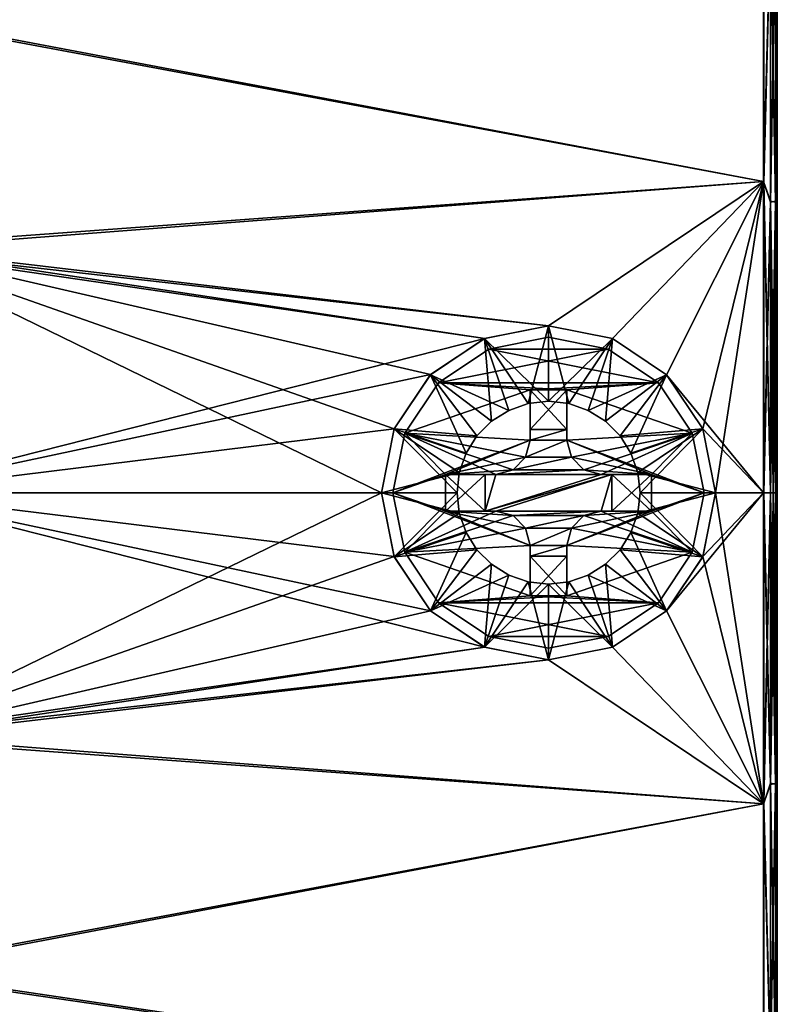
# Model space of a CAD drawing. Header units: millimetres. Extents: x -55 to 125, y -37 to 29.
# Tile 68 of 74: x 108 to 125, y -15 to 6. Entities that reach past the tile are written whole.
import ezdxf

# ---------------------------------------------------------------- set-up
doc = ezdxf.new("R2010")
doc.units = ezdxf.units.MM
doc.header["$LTSCALE"] = 33.374815
for name, color, linetype in [('461', 7, 'CONTINUOUS'), ('464', 7, 'CONTINUOUS'), ('465', 7, 'CONTINUOUS'), ('490', 7, 'CONTINUOUS'), ('491', 7, 'CONTINUOUS'), ('492', 7, 'CONTINUOUS'), ('493', 7, 'CONTINUOUS'), ('494', 7, 'CONTINUOUS'), ('495', 7, 'CONTINUOUS'), ('496', 7, 'CONTINUOUS'), ('497', 7, 'CONTINUOUS'), ('499', 7, 'CONTINUOUS'), ('500', 7, 'CONTINUOUS'), ('501', 7, 'CONTINUOUS'), ('502', 7, 'CONTINUOUS'), ('503', 7, 'CONTINUOUS'), ('504', 7, 'CONTINUOUS'), ('505', 7, 'CONTINUOUS'), ('506', 7, 'CONTINUOUS'), ('507', 7, 'CONTINUOUS'), ('508', 7, 'CONTINUOUS'), ('509', 7, 'CONTINUOUS'), ('510', 7, 'CONTINUOUS')]:
    doc.layers.add(name, color=color, linetype=linetype)

msp = doc.modelspace()

# ---------------------------------------------------------------- linework, layer by layer
at = {"layer": '461', "color": 250, "linetype": 'Continuous', "true_color": 0x2f3335}
for points in [[(125, 9.362, 27.748), (125, 9.184, 29.613), (125, 2.853, 30.025), (125, 9.362, 27.748)], [(125, 2.853, -30.025), (125, 9.184, -29.613), (125, 9.362, -27.748), (125, 2.853, -30.025)], [(125, 9.184, 29.613), (125, 2.739, 31.707), (125, 2.853, 30.025), (125, 9.184, 29.613)], [(125, 2.739, -31.707), (125, 9.184, -29.613), (125, 2.853, -30.025), (125, 2.739, -31.707)], [(125, 2.739, 31.707), (125, -4, 32.416), (125, 2.853, 30.025), (125, 2.739, 31.707)], [(125, 2.853, 30.025), (125, -4, 32.416), (125, -4, 30.797), (125, 2.853, 30.025)], [(125, -4, -30.797), (125, 2.739, -31.707), (125, 2.853, -30.025), (125, -4, -30.797)], [(125, -4, -32.416), (125, 2.739, -31.707), (125, -4, -30.797), (125, -4, -32.416)], [(125, -4, 30.797), (125, -10.739, 31.707), (125, -10.853, 30.025), (125, -4, 30.797)], [(125, -4, 32.416), (125, -10.739, 31.707), (125, -4, 30.797), (125, -4, 32.416)], [(125, -4, -32.416), (125, -4, -30.797), (125, -10.853, -30.025), (125, -4, -32.416)], [(125, -10.739, -31.707), (125, -4, -32.416), (125, -10.853, -30.025), (125, -10.739, -31.707)], [(125, -10.739, 31.707), (125, -17.184, 29.613), (125, -10.853, 30.025), (125, -10.739, 31.707)], [(125, -17.184, -29.613), (125, -10.739, -31.707), (125, -10.853, -30.025), (125, -17.184, -29.613)], [(125, -10.853, 30.025), (125, -17.184, 29.613), (125, -17.362, 27.748), (125, -10.853, 30.025)], [(125, -17.362, -27.748), (125, -17.184, -29.613), (125, -10.853, -30.025), (125, -17.362, -27.748)]]:
    msp.add_3dface(points, dxfattribs=at)
at = {"layer": '464', "color": 250, "linetype": 'Continuous', "true_color": 0x2f3335}
for points in [[(105.297, -4, 32.546), (105.297, -9.381, 32.098), (116.35, -4, 32.643), (105.297, -4, 32.546)], [(116.35, -4, 32.643), (105.297, -9.381, 32.098), (116.627, -5.395, 32.615), (116.35, -4, 32.643)], [(105.297, -4, -32.546), (116.35, -4, -32.643), (116.627, -5.395, -32.615), (105.297, -4, -32.546)], [(105.297, -9.307, -32.111), (105.297, -4, -32.546), (118.606, -7.373, -32.488), (105.297, -9.307, -32.111)], [(118.606, -7.373, -32.488), (105.297, -4, -32.546), (117.42, -6.582, -32.55), (118.606, -7.373, -32.488)], [(117.42, -6.582, -32.55), (105.297, -4, -32.546), (116.627, -5.395, -32.615), (117.42, -6.582, -32.55)], [(124.697, -4, 32.716), (122.581, -6.58, 32.595), (124.697, -10.802, 32.001), (124.697, -4, 32.716)], [(123.373, -5.394, 32.674), (122.581, -6.58, 32.595), (124.697, -4, 32.716), (123.373, -5.394, 32.674)], [(123.65, -4, 32.706), (123.373, -5.394, 32.674), (124.697, -4, 32.716), (123.65, -4, 32.706)], [(123.65, -4, -32.706), (124.697, -10.802, -32.001), (123.373, -5.394, -32.674), (123.65, -4, -32.706)], [(124.697, -4, -32.716), (124.697, -10.802, -32.001), (123.65, -4, -32.706), (124.697, -4, -32.716)], [(116.627, -5.395, 32.615), (105.297, -9.381, 32.098), (117.42, -6.582, 32.55), (116.627, -5.395, 32.615)], [(123.373, -5.394, -32.674), (124.697, -10.802, -32.001), (122.581, -6.58, -32.595), (123.373, -5.394, -32.674)], [(117.42, -6.582, 32.55), (105.297, -9.381, 32.098), (118.606, -7.373, 32.488), (117.42, -6.582, 32.55)], [(122.581, -6.58, 32.595), (121.395, -7.373, 32.512), (124.697, -10.802, 32.001), (122.581, -6.58, 32.595)], [(122.581, -6.58, -32.595), (124.697, -10.802, -32.001), (121.395, -7.373, -32.512), (122.581, -6.58, -32.595)], [(120, -7.65, -32.47), (105.297, -9.307, -32.111), (118.606, -7.373, -32.488), (120, -7.65, -32.47)], [(118.606, -7.373, 32.488), (105.297, -9.381, 32.098), (120, -7.65, 32.47), (118.606, -7.373, 32.488)], [(121.395, -7.373, 32.512), (120, -7.65, 32.47), (124.697, -10.802, 32.001), (121.395, -7.373, 32.512)], [(121.395, -7.373, -32.512), (124.697, -10.802, -32.001), (120, -7.65, -32.47), (121.395, -7.373, -32.512)], [(124.697, -10.802, -32.001), (105.297, -9.307, -32.111), (120, -7.65, -32.47), (124.697, -10.802, -32.001)], [(120, -7.65, 32.47), (105.297, -9.381, 32.098), (124.697, -10.802, 32.001), (120, -7.65, 32.47)], [(105.297, -14.427, -30.831), (105.297, -9.307, -32.111), (124.697, -10.802, -32.001), (105.297, -14.427, -30.831)], [(105.297, -9.381, 32.098), (105.297, -14.478, 30.813), (124.697, -10.802, 32.001), (105.297, -9.381, 32.098)], [(124.697, -17.307, -29.887), (105.297, -14.427, -30.831), (124.697, -10.802, -32.001), (124.697, -17.307, -29.887)], [(124.697, -10.802, 32.001), (105.297, -14.478, 30.813), (124.697, -17.307, 29.887), (124.697, -10.802, 32.001)], [(105.297, -19.3, -28.726), (105.297, -14.427, -30.831), (124.697, -17.307, -29.887), (105.297, -19.3, -28.726)], [(105.297, -14.478, 30.813), (105.297, -19.3, 28.726), (124.697, -17.307, 29.887), (105.297, -14.478, 30.813)]]:
    msp.add_3dface(points, dxfattribs=at)
at = {"layer": '465', "color": 250, "linetype": 'Continuous', "true_color": 0x2f3335}
for points in [[(124.697, 2.802, 32.001), (124.697, 9.307, 29.887), (105.297, 6.427, 30.831), (124.697, 2.802, 32.001)], [(124.697, 9.307, -29.887), (124.697, 2.802, -32.001), (105.297, 6.478, -30.813), (124.697, 9.307, -29.887)], [(105.297, 6.478, -30.813), (124.697, 2.802, -32.001), (105.297, 1.381, -32.098), (105.297, 6.478, -30.813)], [(105.297, 1.307, 32.111), (124.697, 2.802, 32.001), (105.297, 6.427, 30.831), (105.297, 1.307, 32.111)], [(120, -0.35, 32.47), (124.697, 2.802, 32.001), (105.297, 1.307, 32.111), (120, -0.35, 32.47)], [(105.297, 1.381, -32.098), (124.697, 2.802, -32.001), (120, -0.35, -32.47), (105.297, 1.381, -32.098)], [(121.395, -0.627, 32.512), (124.697, 2.802, 32.001), (120, -0.35, 32.47), (121.395, -0.627, 32.512)], [(120, -0.35, -32.47), (124.697, 2.802, -32.001), (121.395, -0.627, -32.512), (120, -0.35, -32.47)], [(121.395, -0.627, -32.512), (124.697, 2.802, -32.001), (122.581, -1.42, -32.595), (121.395, -0.627, -32.512)], [(122.581, -1.42, 32.595), (124.697, 2.802, 32.001), (121.395, -0.627, 32.512), (122.581, -1.42, 32.595)], [(123.373, -2.606, 32.674), (124.697, 2.802, 32.001), (122.581, -1.42, 32.595), (123.373, -2.606, 32.674)], [(124.697, 2.802, -32.001), (124.697, -4, -32.716), (122.581, -1.42, -32.595), (124.697, 2.802, -32.001)], [(123.65, -4, 32.706), (124.697, 2.802, 32.001), (123.373, -2.606, 32.674), (123.65, -4, 32.706)], [(123.65, -4, 32.706), (124.697, -4, 32.716), (124.697, 2.802, 32.001), (123.65, -4, 32.706)], [(116.35, -4, -32.643), (105.297, -4, -32.546), (105.297, 1.381, -32.098), (116.35, -4, -32.643)], [(116.35, -4, -32.643), (105.297, 1.381, -32.098), (116.627, -2.605, -32.615), (116.35, -4, -32.643)], [(116.627, -2.605, -32.615), (105.297, 1.381, -32.098), (117.42, -1.418, -32.55), (116.627, -2.605, -32.615)], [(117.42, -1.418, -32.55), (105.297, 1.381, -32.098), (118.606, -0.627, -32.488), (117.42, -1.418, -32.55)], [(118.606, -0.627, -32.488), (105.297, 1.381, -32.098), (120, -0.35, -32.47), (118.606, -0.627, -32.488)], [(118.606, -0.627, 32.488), (120, -0.35, 32.47), (105.297, 1.307, 32.111), (118.606, -0.627, 32.488)], [(105.297, -4, 32.546), (118.606, -0.627, 32.488), (105.297, 1.307, 32.111), (105.297, -4, 32.546)], [(118.606, -0.627, 32.488), (105.297, -4, 32.546), (117.42, -1.418, 32.55), (118.606, -0.627, 32.488)], [(117.42, -1.418, 32.55), (105.297, -4, 32.546), (116.627, -2.605, 32.615), (117.42, -1.418, 32.55)], [(122.581, -1.42, -32.595), (124.697, -4, -32.716), (123.373, -2.606, -32.674), (122.581, -1.42, -32.595)], [(105.297, -4, 32.546), (116.35, -4, 32.643), (116.627, -2.605, 32.615), (105.297, -4, 32.546)], [(124.697, -4, -32.716), (123.65, -4, -32.706), (123.373, -2.606, -32.674), (124.697, -4, -32.716)]]:
    msp.add_3dface(points, dxfattribs=at)
at = {"layer": '490', "color": 250, "linetype": 'Continuous', "true_color": 0x2f3335}
for points in [[(124.697, 2.802, -32.001), (124.697, 9.307, -29.887), (124.848, 8.505, -30.189), (124.697, 2.802, -32.001)], [(124.697, 9.307, 29.887), (124.697, 2.802, 32.001), (124.848, 8.505, 30.189), (124.697, 9.307, 29.887)], [(125, 9.184, -29.613), (125, 2.739, -31.707), (124.959, 8.463, -30.087), (125, 9.184, -29.613)], [(125, 2.739, 31.707), (125, 9.184, 29.613), (124.959, 8.463, 30.087), (125, 2.739, 31.707)], [(124.697, 2.802, -32.001), (124.848, 8.505, -30.189), (124.848, 2.375, -32.048), (124.697, 2.802, -32.001)], [(124.697, 2.802, 32.001), (124.848, 2.375, 32.048), (124.848, 8.505, 30.189), (124.697, 2.802, 32.001)], [(124.848, 2.375, 32.048), (124.959, 8.463, 30.087), (124.848, 8.505, 30.189), (124.848, 2.375, 32.048)], [(124.848, 8.505, -30.189), (124.959, 2.353, -31.941), (124.848, 2.375, -32.048), (124.848, 8.505, -30.189)], [(124.959, 8.463, -30.087), (124.959, 2.353, -31.941), (124.848, 8.505, -30.189), (124.959, 8.463, -30.087)], [(124.959, 2.353, 31.941), (124.959, 8.463, 30.087), (124.848, 2.375, 32.048), (124.959, 2.353, 31.941)], [(124.959, 8.463, -30.087), (125, 2.739, -31.707), (124.959, 2.353, -31.941), (124.959, 8.463, -30.087)], [(124.959, 2.353, 31.941), (125, 2.739, 31.707), (124.959, 8.463, 30.087), (124.959, 2.353, 31.941)], [(124.697, 2.802, -32.001), (124.848, 2.375, -32.048), (124.848, -4, -32.676), (124.697, 2.802, -32.001)], [(124.697, -4, -32.716), (124.697, 2.802, -32.001), (124.848, -4, -32.676), (124.697, -4, -32.716)], [(124.697, 2.802, 32.001), (124.697, -4, 32.716), (124.848, 2.375, 32.048), (124.697, 2.802, 32.001)], [(125, 2.739, -31.707), (125, -4, -32.416), (124.959, 2.353, -31.941), (125, 2.739, -31.707)], [(125, -4, 32.416), (125, 2.739, 31.707), (124.959, -4, 32.566), (125, -4, 32.416)], [(124.959, -4, 32.566), (125, 2.739, 31.707), (124.959, 2.353, 31.941), (124.959, -4, 32.566)], [(124.697, -4, 32.716), (124.848, -4, 32.676), (124.848, 2.375, 32.048), (124.697, -4, 32.716)], [(124.848, -4, 32.676), (124.959, 2.353, 31.941), (124.848, 2.375, 32.048), (124.848, -4, 32.676)], [(124.848, 2.375, -32.048), (124.959, -4, -32.566), (124.848, -4, -32.676), (124.848, 2.375, -32.048)], [(124.959, 2.353, -31.941), (124.959, -4, -32.566), (124.848, 2.375, -32.048), (124.959, 2.353, -31.941)], [(124.959, -4, 32.566), (124.959, 2.353, 31.941), (124.848, -4, 32.676), (124.959, -4, 32.566)], [(124.959, 2.353, -31.941), (125, -4, -32.416), (124.959, -4, -32.566), (124.959, 2.353, -31.941)]]:
    msp.add_3dface(points, dxfattribs=at)
at = {"layer": '491', "color": 250, "linetype": 'Continuous', "true_color": 0x2f3335}
for points in [[(124.848, -4, 32.676), (124.697, -10.802, 32.001), (124.848, -10.375, 32.048), (124.848, -4, 32.676)], [(124.697, -4, -32.716), (124.848, -4, -32.676), (124.848, -10.375, -32.048), (124.697, -4, -32.716)], [(124.697, -10.802, -32.001), (124.697, -4, -32.716), (124.848, -10.375, -32.048), (124.697, -10.802, -32.001)], [(124.697, -4, 32.716), (124.697, -10.802, 32.001), (124.848, -4, 32.676), (124.697, -4, 32.716)], [(124.959, -10.353, 31.941), (124.959, -4, 32.566), (124.848, -10.375, 32.048), (124.959, -10.353, 31.941)], [(124.959, -4, 32.566), (124.848, -4, 32.676), (124.848, -10.375, 32.048), (124.959, -4, 32.566)], [(124.848, -4, -32.676), (124.959, -4, -32.566), (124.959, -10.353, -31.941), (124.848, -4, -32.676)], [(124.848, -4, -32.676), (124.959, -10.353, -31.941), (124.848, -10.375, -32.048), (124.848, -4, -32.676)], [(125, -4, 32.416), (124.959, -4, 32.566), (124.959, -10.353, 31.941), (125, -4, 32.416)], [(125, -10.739, 31.707), (125, -4, 32.416), (124.959, -10.353, 31.941), (125, -10.739, 31.707)], [(124.959, -4, -32.566), (125, -10.739, -31.707), (124.959, -10.353, -31.941), (124.959, -4, -32.566)], [(125, -4, -32.416), (125, -10.739, -31.707), (124.959, -4, -32.566), (125, -4, -32.416)], [(124.697, -10.802, 32.001), (124.848, -16.505, 30.189), (124.848, -10.375, 32.048), (124.697, -10.802, 32.001)], [(124.697, -10.802, -32.001), (124.848, -10.375, -32.048), (124.848, -16.505, -30.189), (124.697, -10.802, -32.001)], [(124.848, -16.505, 30.189), (124.959, -10.353, 31.941), (124.848, -10.375, 32.048), (124.848, -16.505, 30.189)], [(124.959, -16.463, 30.087), (124.959, -10.353, 31.941), (124.848, -16.505, 30.189), (124.959, -16.463, 30.087)], [(124.959, -10.353, -31.941), (124.959, -16.463, -30.087), (124.848, -10.375, -32.048), (124.959, -10.353, -31.941)], [(124.848, -10.375, -32.048), (124.959, -16.463, -30.087), (124.848, -16.505, -30.189), (124.848, -10.375, -32.048)], [(124.959, -16.463, 30.087), (125, -10.739, 31.707), (124.959, -10.353, 31.941), (124.959, -16.463, 30.087)], [(124.959, -10.353, -31.941), (125, -10.739, -31.707), (124.959, -16.463, -30.087), (124.959, -10.353, -31.941)], [(125, -17.184, 29.613), (125, -10.739, 31.707), (124.959, -16.463, 30.087), (125, -17.184, 29.613)], [(125, -10.739, -31.707), (125, -17.184, -29.613), (124.959, -16.463, -30.087), (125, -10.739, -31.707)], [(124.697, -10.802, 32.001), (124.697, -17.307, 29.887), (124.848, -16.505, 30.189), (124.697, -10.802, 32.001)], [(124.697, -17.307, -29.887), (124.697, -10.802, -32.001), (124.848, -16.505, -30.189), (124.697, -17.307, -29.887)]]:
    msp.add_3dface(points, dxfattribs=at)
at = {"layer": '492', "color": 250, "linetype": 'Continuous', "true_color": 0x2f3335}
for points in [[(125, 9.362, 27.748), (125, 2.853, 30.025), (124.96, 8.466, 27.998), (125, 9.362, 27.748)], [(125, 2.853, -30.025), (125, 9.362, -27.748), (124.96, 8.466, -27.998), (125, 2.853, -30.025)], [(124.703, 9.232, -27.477), (124.703, 2.786, -29.733), (124.851, 8.421, -27.898), (124.703, 9.232, -27.477)], [(124.703, 2.786, 29.733), (124.703, 9.232, 27.477), (124.851, 8.421, 27.898), (124.703, 2.786, 29.733)], [(124.851, 8.421, -27.898), (124.703, 2.786, -29.733), (124.851, 2.349, -29.871), (124.851, 8.421, -27.898)], [(124.851, 2.349, 29.871), (124.703, 2.786, 29.733), (124.851, 8.421, 27.898), (124.851, 2.349, 29.871)], [(124.851, 8.421, 27.898), (124.96, 8.466, 27.998), (124.96, 2.372, 29.978), (124.851, 8.421, 27.898)], [(124.851, 2.349, -29.871), (124.96, 2.372, -29.978), (124.96, 8.466, -27.998), (124.851, 2.349, -29.871)], [(124.851, 8.421, -27.898), (124.851, 2.349, -29.871), (124.96, 8.466, -27.998), (124.851, 8.421, -27.898)], [(124.851, 2.349, 29.871), (124.851, 8.421, 27.898), (124.96, 2.372, 29.978), (124.851, 2.349, 29.871)], [(124.96, 8.466, 27.998), (125, 2.853, 30.025), (124.96, 2.372, 29.978), (124.96, 8.466, 27.998)], [(124.96, 2.372, -29.978), (125, 2.853, -30.025), (124.96, 8.466, -27.998), (124.96, 2.372, -29.978)], [(125, 2.853, 30.025), (125, -4, 30.797), (124.96, 2.372, 29.978), (125, 2.853, 30.025)], [(125, -4, -30.797), (125, 2.853, -30.025), (124.96, -4, -30.648), (125, -4, -30.797)], [(124.96, -4, -30.648), (125, 2.853, -30.025), (124.96, 2.372, -29.978), (124.96, -4, -30.648)], [(124.703, 2.786, -29.733), (124.703, -4, -30.497), (124.851, 2.349, -29.871), (124.703, 2.786, -29.733)], [(124.851, -4, 30.538), (124.703, 2.786, 29.733), (124.851, 2.349, 29.871), (124.851, -4, 30.538)], [(124.703, -4, 30.497), (124.703, 2.786, 29.733), (124.851, -4, 30.538), (124.703, -4, 30.497)], [(124.851, 2.349, 29.871), (124.96, 2.372, 29.978), (124.96, -4, 30.648), (124.851, 2.349, 29.871)], [(124.96, 2.372, -29.978), (124.851, -4, -30.538), (124.913, -4, -30.586), (124.96, 2.372, -29.978)], [(124.851, 2.349, -29.871), (124.851, -4, -30.538), (124.96, 2.372, -29.978), (124.851, 2.349, -29.871)], [(124.96, -4, -30.648), (124.96, 2.372, -29.978), (124.913, -4, -30.586), (124.96, -4, -30.648)], [(124.96, 2.372, 29.978), (125, -4, 30.797), (124.96, -4, 30.648), (124.96, 2.372, 29.978)], [(124.851, 2.349, -29.871), (124.703, -4, -30.497), (124.851, -4, -30.538), (124.851, 2.349, -29.871)], [(124.851, 2.349, 29.871), (124.96, -4, 30.648), (124.913, -4, 30.586), (124.851, 2.349, 29.871)], [(124.851, -4, 30.538), (124.851, 2.349, 29.871), (124.913, -4, 30.586), (124.851, -4, 30.538)]]:
    msp.add_3dface(points, dxfattribs=at)
at = {"layer": '493', "color": 250, "linetype": 'Continuous', "true_color": 0x2f3335}
for points in [[(124.703, -10.786, 29.733), (124.703, -4, 30.497), (124.851, -10.349, 29.871), (124.703, -10.786, 29.733)], [(124.703, -4, 30.497), (124.851, -4, 30.538), (124.851, -10.349, 29.871), (124.703, -4, 30.497)], [(124.851, -4, -30.538), (124.703, -4, -30.497), (124.703, -10.786, -29.733), (124.851, -4, -30.538)], [(124.851, -4, -30.538), (124.703, -10.786, -29.733), (124.851, -10.349, -29.871), (124.851, -4, -30.538)], [(124.851, -10.349, 29.871), (124.851, -4, 30.538), (124.96, -10.372, 29.978), (124.851, -10.349, 29.871)], [(124.851, -4, 30.538), (124.913, -4, 30.586), (124.96, -10.372, 29.978), (124.851, -4, 30.538)], [(124.913, -4, -30.586), (124.851, -4, -30.538), (124.851, -10.349, -29.871), (124.913, -4, -30.586)], [(124.96, -4, -30.648), (124.913, -4, -30.586), (124.851, -10.349, -29.871), (124.96, -4, -30.648)], [(124.96, -4, -30.648), (124.851, -10.349, -29.871), (124.96, -10.372, -29.978), (124.96, -4, -30.648)], [(124.913, -4, 30.586), (124.96, -4, 30.648), (124.96, -10.372, 29.978), (124.913, -4, 30.586)], [(125, -10.853, -30.025), (125, -4, -30.797), (124.96, -10.372, -29.978), (125, -10.853, -30.025)], [(125, -4, -30.797), (124.96, -4, -30.648), (124.96, -10.372, -29.978), (125, -4, -30.797)], [(124.96, -4, 30.648), (125, -10.853, 30.025), (124.96, -10.372, 29.978), (124.96, -4, 30.648)], [(125, -4, 30.797), (125, -10.853, 30.025), (124.96, -4, 30.648), (125, -4, 30.797)], [(124.851, -10.349, -29.871), (124.703, -10.786, -29.733), (124.851, -16.421, -27.898), (124.851, -10.349, -29.871)], [(124.851, -16.421, 27.898), (124.703, -10.786, 29.733), (124.851, -10.349, 29.871), (124.851, -16.421, 27.898)], [(124.851, -10.349, -29.871), (124.851, -16.421, -27.898), (124.96, -10.372, -29.978), (124.851, -10.349, -29.871)], [(124.851, -16.421, 27.898), (124.851, -10.349, 29.871), (124.96, -16.466, 27.998), (124.851, -16.421, 27.898)], [(124.851, -10.349, 29.871), (124.96, -10.372, 29.978), (124.96, -16.466, 27.998), (124.851, -10.349, 29.871)], [(124.851, -16.421, -27.898), (124.96, -16.466, -27.998), (124.96, -10.372, -29.978), (124.851, -16.421, -27.898)], [(124.96, -16.466, -27.998), (125, -10.853, -30.025), (124.96, -10.372, -29.978), (124.96, -16.466, -27.998)], [(124.96, -10.372, 29.978), (125, -10.853, 30.025), (124.96, -16.466, 27.998), (124.96, -10.372, 29.978)], [(124.703, -10.786, -29.733), (124.703, -17.232, -27.477), (124.851, -16.421, -27.898), (124.703, -10.786, -29.733)], [(124.703, -17.232, 27.477), (124.703, -10.786, 29.733), (124.851, -16.421, 27.898), (124.703, -17.232, 27.477)], [(125, -17.362, -27.748), (125, -10.853, -30.025), (124.96, -16.466, -27.998), (125, -17.362, -27.748)], [(125, -10.853, 30.025), (125, -17.362, 27.748), (124.96, -16.466, 27.998), (125, -10.853, 30.025)]]:
    msp.add_3dface(points, dxfattribs=at)
at = {"layer": '494', "color": 250, "linetype": 'Continuous', "true_color": 0x2f3335}
for points in [[(118.603, -0.628, 32.1), (120, -2, 30.6), (120, -0.35, 32.1), (118.603, -0.628, 32.1)], [(120, -2, 30.6), (120.445, -2.05, 30.6), (120, -0.35, 32.1), (120, -2, 30.6)], [(120, -0.35, 32.1), (120.445, -2.05, 30.6), (121.397, -0.628, 32.1), (120, -0.35, 32.1)], [(117.419, -1.419, 32.1), (119.132, -2.198, 30.6), (118.603, -0.628, 32.1), (117.419, -1.419, 32.1)], [(119.555, -2.05, 30.6), (120, -2, 30.6), (118.603, -0.628, 32.1), (119.555, -2.05, 30.6)], [(119.132, -2.198, 30.6), (119.555, -2.05, 30.6), (118.603, -0.628, 32.1), (119.132, -2.198, 30.6)], [(120.445, -2.05, 30.6), (120.868, -2.198, 30.6), (121.397, -0.628, 32.1), (120.445, -2.05, 30.6)], [(120.868, -2.198, 30.6), (121.247, -2.436, 30.6), (121.397, -0.628, 32.1), (120.868, -2.198, 30.6)], [(121.397, -0.628, 32.1), (121.247, -2.436, 30.6), (122.581, -1.419, 32.1), (121.397, -0.628, 32.1)], [(116.628, -2.603, 32.1), (118.436, -2.753, 30.6), (117.419, -1.419, 32.1), (116.628, -2.603, 32.1)], [(118.436, -2.753, 30.6), (118.753, -2.436, 30.6), (117.419, -1.419, 32.1), (118.436, -2.753, 30.6)], [(118.753, -2.436, 30.6), (119.132, -2.198, 30.6), (117.419, -1.419, 32.1), (118.753, -2.436, 30.6)], [(121.247, -2.436, 30.6), (121.564, -2.753, 30.6), (122.581, -1.419, 32.1), (121.247, -2.436, 30.6)], [(121.564, -2.753, 30.6), (121.802, -3.132, 30.6), (122.581, -1.419, 32.1), (121.564, -2.753, 30.6)], [(122.581, -1.419, 32.1), (121.802, -3.132, 30.6), (123.372, -2.603, 32.1), (122.581, -1.419, 32.1)], [(116.35, -4, 32.1), (118.05, -3.555, 30.6), (116.628, -2.603, 32.1), (116.35, -4, 32.1)], [(118.05, -3.555, 30.6), (118.198, -3.132, 30.6), (116.628, -2.603, 32.1), (118.05, -3.555, 30.6)], [(118.198, -3.132, 30.6), (118.436, -2.753, 30.6), (116.628, -2.603, 32.1), (118.198, -3.132, 30.6)], [(121.802, -3.132, 30.6), (121.95, -3.555, 30.6), (123.372, -2.603, 32.1), (121.802, -3.132, 30.6)], [(121.95, -3.555, 30.6), (122, -4, 30.6), (123.372, -2.603, 32.1), (121.95, -3.555, 30.6)], [(123.372, -2.603, 32.1), (122, -4, 30.6), (123.65, -4, 32.1), (123.372, -2.603, 32.1)], [(118, -4, 30.6), (118.05, -3.555, 30.6), (116.35, -4, 32.1), (118, -4, 30.6)]]:
    msp.add_3dface(points, dxfattribs=at)
at = {"layer": '495', "color": 250, "linetype": 'Continuous', "true_color": 0x2f3335}
for points in [[(118, -4, 30.6), (116.35, -4, 32.1), (116.628, -5.397, 32.1), (118, -4, 30.6)], [(118.05, -4.445, 30.6), (118, -4, 30.6), (116.628, -5.397, 32.1), (118.05, -4.445, 30.6)], [(123.65, -4, 32.1), (121.95, -4.445, 30.6), (123.372, -5.397, 32.1), (123.65, -4, 32.1)], [(123.65, -4, 32.1), (122, -4, 30.6), (121.95, -4.445, 30.6), (123.65, -4, 32.1)], [(118.198, -4.868, 30.6), (118.05, -4.445, 30.6), (116.628, -5.397, 32.1), (118.198, -4.868, 30.6)], [(121.95, -4.445, 30.6), (121.802, -4.868, 30.6), (123.372, -5.397, 32.1), (121.95, -4.445, 30.6)], [(117.419, -6.581, 32.1), (118.198, -4.868, 30.6), (116.628, -5.397, 32.1), (117.419, -6.581, 32.1)], [(118.436, -5.247, 30.6), (118.198, -4.868, 30.6), (117.419, -6.581, 32.1), (118.436, -5.247, 30.6)], [(121.802, -4.868, 30.6), (121.564, -5.247, 30.6), (123.372, -5.397, 32.1), (121.802, -4.868, 30.6)], [(118.753, -5.564, 30.6), (118.436, -5.247, 30.6), (117.419, -6.581, 32.1), (118.753, -5.564, 30.6)], [(121.564, -5.247, 30.6), (121.247, -5.564, 30.6), (122.581, -6.581, 32.1), (121.564, -5.247, 30.6)], [(123.372, -5.397, 32.1), (121.564, -5.247, 30.6), (122.581, -6.581, 32.1), (123.372, -5.397, 32.1)], [(118.603, -7.372, 32.1), (118.753, -5.564, 30.6), (117.419, -6.581, 32.1), (118.603, -7.372, 32.1)], [(119.132, -5.802, 30.6), (118.753, -5.564, 30.6), (118.603, -7.372, 32.1), (119.132, -5.802, 30.6)], [(121.247, -5.564, 30.6), (120.868, -5.802, 30.6), (122.581, -6.581, 32.1), (121.247, -5.564, 30.6)], [(119.555, -5.95, 30.6), (119.132, -5.802, 30.6), (118.603, -7.372, 32.1), (119.555, -5.95, 30.6)], [(120.868, -5.802, 30.6), (120.445, -5.95, 30.6), (121.397, -7.372, 32.1), (120.868, -5.802, 30.6)], [(122.581, -6.581, 32.1), (120.868, -5.802, 30.6), (121.397, -7.372, 32.1), (122.581, -6.581, 32.1)], [(120, -7.65, 32.1), (119.555, -5.95, 30.6), (118.603, -7.372, 32.1), (120, -7.65, 32.1)], [(120, -6, 30.6), (119.555, -5.95, 30.6), (120, -7.65, 32.1), (120, -6, 30.6)], [(120.445, -5.95, 30.6), (120, -6, 30.6), (121.397, -7.372, 32.1), (120.445, -5.95, 30.6)], [(121.397, -7.372, 32.1), (120, -6, 30.6), (120, -7.65, 32.1), (121.397, -7.372, 32.1)]]:
    msp.add_3dface(points, dxfattribs=at)
at = {"layer": '496', "color": 250, "linetype": 'Continuous', "true_color": 0x2f3335}
for points in [[(118, -4, -30.6), (118.05, -4.445, -30.6), (116.35, -4, -32.1), (118, -4, -30.6)], [(116.35, -4, -32.1), (118.05, -4.445, -30.6), (116.628, -5.397, -32.1), (116.35, -4, -32.1)], [(121.95, -4.445, -30.6), (122, -4, -30.6), (123.372, -5.397, -32.1), (121.95, -4.445, -30.6)], [(123.372, -5.397, -32.1), (122, -4, -30.6), (123.65, -4, -32.1), (123.372, -5.397, -32.1)], [(118.05, -4.445, -30.6), (118.198, -4.868, -30.6), (116.628, -5.397, -32.1), (118.05, -4.445, -30.6)], [(121.802, -4.868, -30.6), (121.95, -4.445, -30.6), (123.372, -5.397, -32.1), (121.802, -4.868, -30.6)], [(118.198, -4.868, -30.6), (118.436, -5.247, -30.6), (116.628, -5.397, -32.1), (118.198, -4.868, -30.6)], [(121.564, -5.247, -30.6), (121.802, -4.868, -30.6), (122.581, -6.581, -32.1), (121.564, -5.247, -30.6)], [(122.581, -6.581, -32.1), (121.802, -4.868, -30.6), (123.372, -5.397, -32.1), (122.581, -6.581, -32.1)], [(116.628, -5.397, -32.1), (118.436, -5.247, -30.6), (117.419, -6.581, -32.1), (116.628, -5.397, -32.1)], [(118.436, -5.247, -30.6), (118.753, -5.564, -30.6), (117.419, -6.581, -32.1), (118.436, -5.247, -30.6)], [(121.247, -5.564, -30.6), (121.564, -5.247, -30.6), (122.581, -6.581, -32.1), (121.247, -5.564, -30.6)], [(118.753, -5.564, -30.6), (119.132, -5.802, -30.6), (117.419, -6.581, -32.1), (118.753, -5.564, -30.6)], [(120.868, -5.802, -30.6), (121.247, -5.564, -30.6), (121.397, -7.372, -32.1), (120.868, -5.802, -30.6)], [(121.397, -7.372, -32.1), (121.247, -5.564, -30.6), (122.581, -6.581, -32.1), (121.397, -7.372, -32.1)], [(117.419, -6.581, -32.1), (119.132, -5.802, -30.6), (118.603, -7.372, -32.1), (117.419, -6.581, -32.1)], [(119.132, -5.802, -30.6), (119.555, -5.95, -30.6), (118.603, -7.372, -32.1), (119.132, -5.802, -30.6)], [(120.445, -5.95, -30.6), (120.868, -5.802, -30.6), (121.397, -7.372, -32.1), (120.445, -5.95, -30.6)], [(119.555, -5.95, -30.6), (120, -6, -30.6), (118.603, -7.372, -32.1), (119.555, -5.95, -30.6)], [(118.603, -7.372, -32.1), (120, -6, -30.6), (120, -7.65, -32.1), (118.603, -7.372, -32.1)], [(120, -7.65, -32.1), (120.445, -5.95, -30.6), (121.397, -7.372, -32.1), (120, -7.65, -32.1)], [(120, -6, -30.6), (120.445, -5.95, -30.6), (120, -7.65, -32.1), (120, -6, -30.6)]]:
    msp.add_3dface(points, dxfattribs=at)
at = {"layer": '497', "color": 250, "linetype": 'Continuous', "true_color": 0x2f3335}
for points in [[(120, -0.35, -32.1), (119.555, -2.05, -30.6), (118.603, -0.628, -32.1), (120, -0.35, -32.1)], [(120, -2, -30.6), (119.555, -2.05, -30.6), (120, -0.35, -32.1), (120, -2, -30.6)], [(121.397, -0.628, -32.1), (120, -2, -30.6), (120, -0.35, -32.1), (121.397, -0.628, -32.1)], [(118.603, -0.628, -32.1), (118.753, -2.436, -30.6), (117.419, -1.419, -32.1), (118.603, -0.628, -32.1)], [(119.555, -2.05, -30.6), (119.132, -2.198, -30.6), (118.603, -0.628, -32.1), (119.555, -2.05, -30.6)], [(119.132, -2.198, -30.6), (118.753, -2.436, -30.6), (118.603, -0.628, -32.1), (119.132, -2.198, -30.6)], [(120.445, -2.05, -30.6), (120, -2, -30.6), (121.397, -0.628, -32.1), (120.445, -2.05, -30.6)], [(120.868, -2.198, -30.6), (120.445, -2.05, -30.6), (121.397, -0.628, -32.1), (120.868, -2.198, -30.6)], [(122.581, -1.419, -32.1), (120.868, -2.198, -30.6), (121.397, -0.628, -32.1), (122.581, -1.419, -32.1)], [(117.419, -1.419, -32.1), (118.198, -3.132, -30.6), (116.628, -2.603, -32.1), (117.419, -1.419, -32.1)], [(118.753, -2.436, -30.6), (118.436, -2.753, -30.6), (117.419, -1.419, -32.1), (118.753, -2.436, -30.6)], [(118.436, -2.753, -30.6), (118.198, -3.132, -30.6), (117.419, -1.419, -32.1), (118.436, -2.753, -30.6)], [(121.247, -2.436, -30.6), (120.868, -2.198, -30.6), (122.581, -1.419, -32.1), (121.247, -2.436, -30.6)], [(121.564, -2.753, -30.6), (121.247, -2.436, -30.6), (122.581, -1.419, -32.1), (121.564, -2.753, -30.6)], [(123.372, -2.603, -32.1), (121.564, -2.753, -30.6), (122.581, -1.419, -32.1), (123.372, -2.603, -32.1)], [(118, -4, -30.6), (116.35, -4, -32.1), (116.628, -2.603, -32.1), (118, -4, -30.6)], [(118.198, -3.132, -30.6), (118.05, -3.555, -30.6), (116.628, -2.603, -32.1), (118.198, -3.132, -30.6)], [(118.05, -3.555, -30.6), (118, -4, -30.6), (116.628, -2.603, -32.1), (118.05, -3.555, -30.6)], [(121.802, -3.132, -30.6), (121.564, -2.753, -30.6), (123.372, -2.603, -32.1), (121.802, -3.132, -30.6)], [(121.95, -3.555, -30.6), (121.802, -3.132, -30.6), (123.372, -2.603, -32.1), (121.95, -3.555, -30.6)], [(123.65, -4, -32.1), (121.95, -3.555, -30.6), (123.372, -2.603, -32.1), (123.65, -4, -32.1)], [(123.65, -4, -32.1), (122, -4, -30.6), (121.95, -3.555, -30.6), (123.65, -4, -32.1)]]:
    msp.add_3dface(points, dxfattribs=at)
at = {"layer": '499', "color": 250, "linetype": 'Continuous', "true_color": 0x2f3335}
for points in [[(125, 9.232, 27.477), (125, 2.786, 29.733), (125, 9.232, -27.477), (125, 9.232, 27.477)], [(125, 9.232, -27.477), (125, 2.786, 29.733), (125, 2.786, -29.733), (125, 9.232, -27.477)], [(125, 2.786, -29.733), (125, -4, 30.497), (125, -4, -30.497), (125, 2.786, -29.733)], [(125, 2.786, 29.733), (125, -4, 30.497), (125, 2.786, -29.733), (125, 2.786, 29.733)], [(125, -4, -30.497), (125, -4, 30.497), (125, -10.786, 29.733), (125, -4, -30.497)], [(125, -10.786, -29.733), (125, -4, -30.497), (125, -10.786, 29.733), (125, -10.786, -29.733)], [(125, -17.232, -27.477), (125, -10.786, -29.733), (125, -17.232, 27.477), (125, -17.232, -27.477)], [(125, -17.232, 27.477), (125, -10.786, -29.733), (125, -10.786, 29.733), (125, -17.232, 27.477)]]:
    msp.add_3dface(points, dxfattribs=at)
at = {"layer": '500', "color": 251, "linetype": 'Continuous', "true_color": 0x52585d}
for points in [[(120, -0.6, 32.5), (118.699, -0.859, 32.5), (121.301, -0.859, 32.5), (120, -0.6, 32.5)], [(121.301, -0.859, 32.5), (117.596, -1.596, 32.5), (122.404, -1.596, 32.5), (121.301, -0.859, 32.5)], [(118.699, -0.859, 32.5), (117.596, -1.596, 32.5), (121.301, -0.859, 32.5), (118.699, -0.859, 32.5)], [(117.596, -1.596, 32.5), (116.859, -2.699, 32.5), (119.6, -1.75, 32.5), (117.596, -1.596, 32.5)], [(122.404, -1.596, 32.5), (117.596, -1.596, 32.5), (119.6, -1.75, 32.5), (122.404, -1.596, 32.5)], [(120.4, -1.75, 32.5), (122.404, -1.596, 32.5), (119.6, -1.75, 32.5), (120.4, -1.75, 32.5)], [(123.141, -2.699, 32.5), (122.404, -1.596, 32.5), (120.4, -1.75, 32.5), (123.141, -2.699, 32.5)], [(119.6, -1.75, 32.5), (116.859, -2.699, 32.5), (119.6, -2.85, 32.5), (119.6, -1.75, 32.5)], [(120.4, -2.85, 32.5), (123.141, -2.699, 32.5), (120.4, -1.75, 32.5), (120.4, -2.85, 32.5)], [(116.859, -2.699, 32.5), (116.6, -4, 32.5), (119.6, -2.85, 32.5), (116.859, -2.699, 32.5)], [(120.5, -3.225, 32.5), (123.141, -2.699, 32.5), (120.4, -2.85, 32.5), (120.5, -3.225, 32.5)], [(120.775, -3.5, 32.5), (123.141, -2.699, 32.5), (120.5, -3.225, 32.5), (120.775, -3.5, 32.5)], [(121.15, -3.6, 32.5), (123.141, -2.699, 32.5), (120.775, -3.5, 32.5), (121.15, -3.6, 32.5)], [(122.25, -3.6, 32.5), (123.141, -2.699, 32.5), (121.15, -3.6, 32.5), (122.25, -3.6, 32.5)], [(123.4, -4, 32.5), (123.141, -2.699, 32.5), (122.25, -3.6, 32.5), (123.4, -4, 32.5)], [(119.6, -2.85, 32.5), (116.6, -4, 32.5), (117.75, -3.6, 32.5), (119.6, -2.85, 32.5)], [(119.5, -3.225, 32.5), (119.6, -2.85, 32.5), (117.75, -3.6, 32.5), (119.5, -3.225, 32.5)], [(119.225, -3.5, 32.5), (119.5, -3.225, 32.5), (117.75, -3.6, 32.5), (119.225, -3.5, 32.5)], [(117.75, -3.6, 32.5), (116.6, -4, 32.5), (117.75, -4.4, 32.5), (117.75, -3.6, 32.5)], [(118.85, -3.6, 32.5), (119.225, -3.5, 32.5), (117.75, -3.6, 32.5), (118.85, -3.6, 32.5)], [(122.25, -4.4, 32.5), (123.4, -4, 32.5), (122.25, -3.6, 32.5), (122.25, -4.4, 32.5)], [(116.6, -4, 32.5), (116.859, -5.301, 32.5), (117.75, -4.4, 32.5), (116.6, -4, 32.5)], [(123.4, -4, 32.5), (122.25, -4.4, 32.5), (120.4, -5.15, 32.5), (123.4, -4, 32.5)], [(123.141, -5.301, 32.5), (123.4, -4, 32.5), (120.4, -5.15, 32.5), (123.141, -5.301, 32.5)], [(118.85, -4.4, 32.5), (116.859, -5.301, 32.5), (119.225, -4.5, 32.5), (118.85, -4.4, 32.5)], [(117.75, -4.4, 32.5), (116.859, -5.301, 32.5), (118.85, -4.4, 32.5), (117.75, -4.4, 32.5)], [(119.225, -4.5, 32.5), (116.859, -5.301, 32.5), (119.5, -4.775, 32.5), (119.225, -4.5, 32.5)], [(120.4, -5.15, 32.5), (122.25, -4.4, 32.5), (120.5, -4.775, 32.5), (120.4, -5.15, 32.5)], [(120.5, -4.775, 32.5), (122.25, -4.4, 32.5), (120.775, -4.5, 32.5), (120.5, -4.775, 32.5)], [(122.25, -4.4, 32.5), (121.15, -4.4, 32.5), (120.775, -4.5, 32.5), (122.25, -4.4, 32.5)], [(119.5, -4.775, 32.5), (116.859, -5.301, 32.5), (119.6, -5.15, 32.5), (119.5, -4.775, 32.5)], [(119.6, -5.15, 32.5), (116.859, -5.301, 32.5), (119.6, -6.25, 32.5), (119.6, -5.15, 32.5)], [(120.4, -6.25, 32.5), (123.141, -5.301, 32.5), (120.4, -5.15, 32.5), (120.4, -6.25, 32.5)], [(116.859, -5.301, 32.5), (117.596, -6.404, 32.5), (119.6, -6.25, 32.5), (116.859, -5.301, 32.5)], [(122.404, -6.404, 32.5), (123.141, -5.301, 32.5), (120.4, -6.25, 32.5), (122.404, -6.404, 32.5)], [(117.596, -6.404, 32.5), (122.404, -6.404, 32.5), (120.4, -6.25, 32.5), (117.596, -6.404, 32.5)], [(119.6, -6.25, 32.5), (117.596, -6.404, 32.5), (120.4, -6.25, 32.5), (119.6, -6.25, 32.5)], [(118.699, -7.141, 32.5), (122.404, -6.404, 32.5), (117.596, -6.404, 32.5), (118.699, -7.141, 32.5)], [(121.301, -7.141, 32.5), (122.404, -6.404, 32.5), (118.699, -7.141, 32.5), (121.301, -7.141, 32.5)], [(120, -7.4, 32.5), (121.301, -7.141, 32.5), (118.699, -7.141, 32.5), (120, -7.4, 32.5)]]:
    msp.add_3dface(points, dxfattribs=at)
at = {"layer": '501', "color": 251, "linetype": 'Continuous', "true_color": 0x52585d}
for points in [[(119.6, -2.616, 31), (119.6, -2.85, 31), (120.4, -2.616, 31), (119.6, -2.616, 31)], [(119.6, -2.85, 31), (120.4, -2.85, 31), (120.4, -2.616, 31), (119.6, -2.85, 31)], [(120.5, -3.225, 31), (120.4, -2.85, 31), (119.5, -3.225, 31), (120.5, -3.225, 31)], [(119.5, -3.225, 31), (120.4, -2.85, 31), (119.6, -2.85, 31), (119.5, -3.225, 31)], [(120.775, -3.5, 31), (120.5, -3.225, 31), (119.225, -3.5, 31), (120.775, -3.5, 31)], [(119.225, -3.5, 31), (120.5, -3.225, 31), (119.5, -3.225, 31), (119.225, -3.5, 31)], [(118.85, -4.4, 31), (121.384, -3.6, 31), (118.616, -4.4, 31), (118.85, -4.4, 31)], [(118.616, -3.6, 31), (118.616, -4.4, 31), (118.85, -3.6, 31), (118.616, -3.6, 31)], [(121.384, -3.6, 31), (121.15, -3.6, 31), (118.616, -4.4, 31), (121.384, -3.6, 31)], [(118.616, -4.4, 31), (121.15, -3.6, 31), (118.85, -3.6, 31), (118.616, -4.4, 31)], [(121.15, -3.6, 31), (120.775, -3.5, 31), (118.85, -3.6, 31), (121.15, -3.6, 31)], [(118.85, -3.6, 31), (120.775, -3.5, 31), (119.225, -3.5, 31), (118.85, -3.6, 31)], [(121.15, -4.4, 31), (121.384, -3.6, 31), (118.85, -4.4, 31), (121.15, -4.4, 31)], [(121.384, -4.4, 31), (121.384, -3.6, 31), (121.15, -4.4, 31), (121.384, -4.4, 31)], [(119.225, -4.5, 31), (121.15, -4.4, 31), (118.85, -4.4, 31), (119.225, -4.5, 31)], [(120.775, -4.5, 31), (121.15, -4.4, 31), (119.225, -4.5, 31), (120.775, -4.5, 31)], [(119.5, -4.775, 31), (120.775, -4.5, 31), (119.225, -4.5, 31), (119.5, -4.775, 31)], [(120.5, -4.775, 31), (120.775, -4.5, 31), (119.5, -4.775, 31), (120.5, -4.775, 31)], [(119.6, -5.15, 31), (120.5, -4.775, 31), (119.5, -4.775, 31), (119.6, -5.15, 31)], [(120.4, -5.15, 31), (120.5, -4.775, 31), (119.6, -5.15, 31), (120.4, -5.15, 31)], [(120.4, -5.384, 31), (120.4, -5.15, 31), (119.6, -5.384, 31), (120.4, -5.384, 31)], [(119.6, -5.384, 31), (120.4, -5.15, 31), (119.6, -5.15, 31), (119.6, -5.384, 31)]]:
    msp.add_3dface(points, dxfattribs=at)
at = {"layer": '502', "color": 251, "linetype": 'Continuous', "true_color": 0x52585d}
for points in [[(119.6, -6.25, 32.5), (120.4, -6.25, 32.5), (120.4, -5.384, 31), (119.6, -6.25, 32.5)], [(119.6, -6.25, 32.5), (120.4, -5.384, 31), (119.6, -5.384, 31), (119.6, -6.25, 32.5)]]:
    msp.add_3dface(points, dxfattribs=at)
at = {"layer": '503', "color": 251, "linetype": 'Continuous', "true_color": 0x52585d}
for points in [[(122.25, -4.4, 32.5), (122.25, -3.6, 32.5), (121.384, -3.6, 31), (122.25, -4.4, 32.5)], [(122.25, -4.4, 32.5), (121.384, -3.6, 31), (121.384, -4.4, 31), (122.25, -4.4, 32.5)]]:
    msp.add_3dface(points, dxfattribs=at)
at = {"layer": '504', "color": 251, "linetype": 'Continuous', "true_color": 0x52585d}
for points in [[(120.4, -1.75, 32.5), (119.6, -2.616, 31), (120.4, -2.616, 31), (120.4, -1.75, 32.5)], [(120.4, -1.75, 32.5), (119.6, -1.75, 32.5), (119.6, -2.616, 31), (120.4, -1.75, 32.5)]]:
    msp.add_3dface(points, dxfattribs=at)
at = {"layer": '505', "color": 251, "linetype": 'Continuous', "true_color": 0x52585d}
for points in [[(117.75, -3.6, 32.5), (117.75, -4.4, 32.5), (118.616, -4.4, 31), (117.75, -3.6, 32.5)], [(117.75, -3.6, 32.5), (118.616, -4.4, 31), (118.616, -3.6, 31), (117.75, -3.6, 32.5)]]:
    msp.add_3dface(points, dxfattribs=at)
at = {"layer": '506', "color": 251, "linetype": 'Continuous', "true_color": 0x52585d}
for points in [[(120, -0.6, -32.6), (121.301, -0.859, -32.6), (118.699, -0.859, -32.6), (120, -0.6, -32.6)], [(118.699, -0.859, -32.6), (122.404, -1.596, -32.6), (117.596, -1.596, -32.6), (118.699, -0.859, -32.6)], [(121.301, -0.859, -32.6), (122.404, -1.596, -32.6), (118.699, -0.859, -32.6), (121.301, -0.859, -32.6)], [(116.859, -2.699, -32.6), (117.596, -1.596, -32.6), (119.6, -1.75, -32.6), (116.859, -2.699, -32.6)], [(119.6, -1.75, -32.6), (117.596, -1.596, -32.6), (120.4, -1.75, -32.6), (119.6, -1.75, -32.6)], [(117.596, -1.596, -32.6), (122.404, -1.596, -32.6), (120.4, -1.75, -32.6), (117.596, -1.596, -32.6)], [(122.404, -1.596, -32.6), (123.141, -2.699, -32.6), (120.4, -1.75, -32.6), (122.404, -1.596, -32.6)], [(119.6, -2.85, -32.6), (116.859, -2.699, -32.6), (119.6, -1.75, -32.6), (119.6, -2.85, -32.6)], [(120.4, -1.75, -32.6), (123.141, -2.699, -32.6), (120.4, -2.85, -32.6), (120.4, -1.75, -32.6)], [(116.6, -4, -32.6), (116.859, -2.699, -32.6), (117.75, -3.6, -32.6), (116.6, -4, -32.6)], [(118.85, -3.6, -32.6), (116.859, -2.699, -32.6), (119.225, -3.5, -32.6), (118.85, -3.6, -32.6)], [(117.75, -3.6, -32.6), (116.859, -2.699, -32.6), (118.85, -3.6, -32.6), (117.75, -3.6, -32.6)], [(119.225, -3.5, -32.6), (116.859, -2.699, -32.6), (119.5, -3.225, -32.6), (119.225, -3.5, -32.6)], [(119.5, -3.225, -32.6), (116.859, -2.699, -32.6), (119.6, -2.85, -32.6), (119.5, -3.225, -32.6)], [(123.141, -2.699, -32.6), (123.4, -4, -32.6), (120.4, -2.85, -32.6), (123.141, -2.699, -32.6)], [(120.5, -3.225, -32.6), (120.4, -2.85, -32.6), (122.25, -3.6, -32.6), (120.5, -3.225, -32.6)], [(120.4, -2.85, -32.6), (123.4, -4, -32.6), (122.25, -3.6, -32.6), (120.4, -2.85, -32.6)], [(120.775, -3.5, -32.6), (120.5, -3.225, -32.6), (122.25, -3.6, -32.6), (120.775, -3.5, -32.6)], [(117.75, -4.4, -32.6), (116.6, -4, -32.6), (117.75, -3.6, -32.6), (117.75, -4.4, -32.6)], [(121.15, -3.6, -32.6), (120.775, -3.5, -32.6), (122.25, -3.6, -32.6), (121.15, -3.6, -32.6)], [(122.25, -3.6, -32.6), (123.4, -4, -32.6), (122.25, -4.4, -32.6), (122.25, -3.6, -32.6)], [(116.859, -5.301, -32.6), (116.6, -4, -32.6), (119.6, -5.15, -32.6), (116.859, -5.301, -32.6)], [(116.6, -4, -32.6), (117.75, -4.4, -32.6), (119.6, -5.15, -32.6), (116.6, -4, -32.6)], [(123.4, -4, -32.6), (123.141, -5.301, -32.6), (122.25, -4.4, -32.6), (123.4, -4, -32.6)], [(117.75, -4.4, -32.6), (118.85, -4.4, -32.6), (119.225, -4.5, -32.6), (117.75, -4.4, -32.6)], [(119.6, -5.15, -32.6), (117.75, -4.4, -32.6), (119.5, -4.775, -32.6), (119.6, -5.15, -32.6)], [(119.5, -4.775, -32.6), (117.75, -4.4, -32.6), (119.225, -4.5, -32.6), (119.5, -4.775, -32.6)], [(120.775, -4.5, -32.6), (123.141, -5.301, -32.6), (120.5, -4.775, -32.6), (120.775, -4.5, -32.6)], [(121.15, -4.4, -32.6), (123.141, -5.301, -32.6), (120.775, -4.5, -32.6), (121.15, -4.4, -32.6)], [(122.25, -4.4, -32.6), (123.141, -5.301, -32.6), (121.15, -4.4, -32.6), (122.25, -4.4, -32.6)], [(120.5, -4.775, -32.6), (123.141, -5.301, -32.6), (120.4, -5.15, -32.6), (120.5, -4.775, -32.6)], [(119.6, -6.25, -32.6), (116.859, -5.301, -32.6), (119.6, -5.15, -32.6), (119.6, -6.25, -32.6)], [(120.4, -5.15, -32.6), (123.141, -5.301, -32.6), (120.4, -6.25, -32.6), (120.4, -5.15, -32.6)], [(117.596, -6.404, -32.6), (116.859, -5.301, -32.6), (119.6, -6.25, -32.6), (117.596, -6.404, -32.6)], [(123.141, -5.301, -32.6), (122.404, -6.404, -32.6), (120.4, -6.25, -32.6), (123.141, -5.301, -32.6)], [(122.404, -6.404, -32.6), (117.596, -6.404, -32.6), (119.6, -6.25, -32.6), (122.404, -6.404, -32.6)], [(121.301, -7.141, -32.6), (117.596, -6.404, -32.6), (122.404, -6.404, -32.6), (121.301, -7.141, -32.6)], [(118.699, -7.141, -32.6), (117.596, -6.404, -32.6), (121.301, -7.141, -32.6), (118.699, -7.141, -32.6)], [(120.4, -6.25, -32.6), (122.404, -6.404, -32.6), (119.6, -6.25, -32.6), (120.4, -6.25, -32.6)], [(120, -7.4, -32.6), (118.699, -7.141, -32.6), (121.301, -7.141, -32.6), (120, -7.4, -32.6)]]:
    msp.add_3dface(points, dxfattribs=at)
at = {"layer": '507', "color": 251, "linetype": 'Continuous', "true_color": 0x52585d}
for points in [[(120.4, -6.25, -32.6), (119.6, -6.25, -32.6), (119.6, -5.384, -31.1), (120.4, -6.25, -32.6)], [(120.4, -5.384, -31.1), (120.4, -6.25, -32.6), (119.6, -5.384, -31.1), (120.4, -5.384, -31.1)]]:
    msp.add_3dface(points, dxfattribs=at)
at = {"layer": '508', "color": 251, "linetype": 'Continuous', "true_color": 0x52585d}
for points in [[(118.616, -4.4, -31.1), (117.75, -4.4, -32.6), (118.616, -3.6, -31.1), (118.616, -4.4, -31.1)], [(117.75, -4.4, -32.6), (117.75, -3.6, -32.6), (118.616, -3.6, -31.1), (117.75, -4.4, -32.6)]]:
    msp.add_3dface(points, dxfattribs=at)
at = {"layer": '509', "color": 251, "linetype": 'Continuous', "true_color": 0x52585d}
for points in [[(119.6, -2.616, -31.1), (119.6, -1.75, -32.6), (120.4, -2.616, -31.1), (119.6, -2.616, -31.1)], [(119.6, -1.75, -32.6), (120.4, -1.75, -32.6), (120.4, -2.616, -31.1), (119.6, -1.75, -32.6)]]:
    msp.add_3dface(points, dxfattribs=at)
at = {"layer": '510', "color": 251, "linetype": 'Continuous', "true_color": 0x52585d}
for points in [[(121.384, -3.6, -31.1), (122.25, -3.6, -32.6), (121.384, -4.4, -31.1), (121.384, -3.6, -31.1)], [(122.25, -3.6, -32.6), (122.25, -4.4, -32.6), (121.384, -4.4, -31.1), (122.25, -3.6, -32.6)]]:
    msp.add_3dface(points, dxfattribs=at)

doc.saveas('drawing.dxf')
